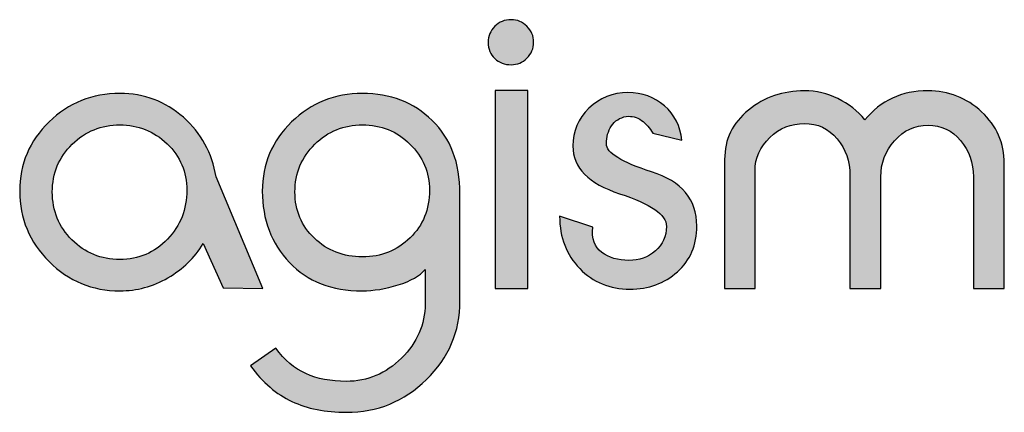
# Model space of a CAD drawing. Header units: millimetres. Extents: x -125 to 300, y 6 to 90.
# Tile 25 of 132: x -11.508 to -10.159, y 22.807 to 23.344. Entities that reach past the tile are written whole.
import ezdxf

# ---------------------------------------------------------------- set-up
doc = ezdxf.new("R2010")
doc.units = ezdxf.units.MM
doc.layers.get('0').update_dxf_attribs({"lineweight": 0})
doc.layers.add('Plano5', color=1, linetype='Continuous')

# ---------------------------------------------------------------- blocks, each defined once
blk = doc.blocks.new('JMULLER')
at = {"layer": 'Plano5', "linetype": 'Continuous', "lineweight": 0}
h = blk.add_hatch(color=7, dxfattribs=at)
h.dxf.hatch_style = 1
edge = h.paths.add_edge_path()
edge.add_spline(control_points=[(141.1632, -14.911), (141.1632, -14.911), (141.1632, -14.5353), (141.1632, -14.5353), (141.1632, -14.5353), (141.1632, -14.5353), (141.2251, -14.5353), (141.2251, -14.5353), (141.2251, -14.5353), (141.2251, -14.5353), (141.2251, -14.911), (141.2251, -14.911), (141.2251, -14.911), (141.2251, -14.911), (141.1632, -14.911), (141.1632, -14.911)], knot_values=[0, 0, 0, 0, 0.25, 0.25, 0.25, 0.2501, 0.5, 0.5, 0.5, 0.5001, 0.75, 0.75, 0.75, 0.7501, 1, 1, 1, 1], degree=3, periodic=0)
edge = h.paths.add_edge_path()
edge.add_spline(control_points=[(141.2234, -14.4742), (141.2318, -14.4658), (141.236, -14.4558), (141.236, -14.4441)], knot_values=[0.5, 0.5, 0.5, 0.5, 0.625, 0.625, 0.625, 0.625], degree=3, periodic=0)
edge.add_spline(control_points=[(141.236, -14.4441), (141.236, -14.4323), (141.2318, -14.4223), (141.2234, -14.4139)], knot_values=[0.375, 0.375, 0.375, 0.375, 0.5, 0.5, 0.5, 0.5], degree=3, periodic=0)
edge.add_spline(control_points=[(141.2234, -14.4139), (141.2151, -14.4056), (141.205, -14.4014), (141.1933, -14.4014)], knot_values=[0.25, 0.25, 0.25, 0.25, 0.375, 0.375, 0.375, 0.375], degree=3, periodic=0)
edge.add_spline(control_points=[(141.1933, -14.4014), (141.181, -14.4014), (141.1707, -14.4056), (141.1623, -14.4139)], knot_values=[0.125, 0.125, 0.125, 0.125, 0.25, 0.25, 0.25, 0.25], degree=3, periodic=0)
edge.add_spline(control_points=[(141.1623, -14.4139), (141.154, -14.4223), (141.1498, -14.4323), (141.1498, -14.4441)], knot_values=[0, 0, 0, 0, 0.125, 0.125, 0.125, 0.125], degree=3, periodic=0)
edge.add_spline(control_points=[(141.1498, -14.4441), (141.1498, -14.4569), (141.154, -14.4672), (141.1623, -14.475)], knot_values=[0.875, 0.875, 0.875, 0.875, 1, 1, 1, 1], degree=3, periodic=0)
edge.add_spline(control_points=[(141.1623, -14.475), (141.1707, -14.4828), (141.181, -14.4867), (141.1933, -14.4867)], knot_values=[0.75, 0.75, 0.75, 0.75, 0.875, 0.875, 0.875, 0.875], degree=3, periodic=0)
edge.add_spline(control_points=[(141.1933, -14.4867), (141.205, -14.4867), (141.2151, -14.4826), (141.2234, -14.4742)], knot_values=[0.625, 0.625, 0.625, 0.625, 0.75, 0.75, 0.75, 0.75], degree=3, periodic=0)
h = blk.add_hatch(color=7, dxfattribs=at)
h.dxf.hatch_style = 1
edge = h.paths.add_edge_path()
edge.add_spline(control_points=[(141.6843, -14.6245), (141.6843, -14.6245), (141.6843, -14.6245), (141.6843, -14.6245), (141.6843, -14.6245), (141.703, -14.6068), (141.7249, -14.598), (141.75, -14.598)], knot_values=[0.708334, 0.708334, 0.708334, 0.708334, 0.729167, 0.729167, 0.729167, 0.729267, 0.75, 0.75, 0.75, 0.75], degree=3, periodic=0)
edge.add_spline(control_points=[(141.75, -14.598), (141.75, -14.598), (141.75, -14.598), (141.75, -14.598), (141.75, -14.598), (141.7751, -14.598), (141.7957, -14.6078), (141.8119, -14.6272)], knot_values=[0.666667, 0.666667, 0.666667, 0.666667, 0.687501, 0.687501, 0.687501, 0.687601, 0.708334, 0.708334, 0.708334, 0.708334], degree=3, periodic=0)
edge.add_spline(control_points=[(141.8119, -14.6272), (141.8119, -14.6272), (141.8119, -14.6272), (141.8119, -14.6272), (141.8119, -14.6272), (141.8281, -14.6466), (141.8362, -14.6695), (141.8362, -14.696)], knot_values=[0.625, 0.625, 0.625, 0.625, 0.645834, 0.645834, 0.645834, 0.645934, 0.666667, 0.666667, 0.666667, 0.666667], degree=3, periodic=0)
edge.add_spline(control_points=[(141.8362, -14.696), (141.8362, -14.696), (141.8362, -14.696), (141.8362, -14.696), (141.8362, -14.696), (141.8362, -14.696), (141.8362, -14.911), (141.8362, -14.911), (141.8362, -14.911), (141.8362, -14.911), (141.8362, -14.911), (141.8362, -14.911)], knot_values=[0.583333, 0.583333, 0.583333, 0.583333, 0.604167, 0.604167, 0.604167, 0.604267, 0.604367, 0.604467, 0.604567, 0.604667, 0.625, 0.625, 0.625, 0.625], degree=3, periodic=0)
edge.add_spline(control_points=[(141.8362, -14.911), (141.8362, -14.911), (141.8948, -14.911), (141.8948, -14.911), (141.8948, -14.911), (141.8948, -14.911), (141.8948, -14.911), (141.8948, -14.911)], knot_values=[0.541666, 0.541666, 0.541666, 0.541666, 0.5625, 0.5625, 0.5625, 0.5626, 0.583333, 0.583333, 0.583333, 0.583333], degree=3, periodic=0)
edge.add_spline(control_points=[(141.8948, -14.911), (141.8948, -14.911), (141.8948, -14.699), (141.8948, -14.699)], knot_values=[0.5, 0.5, 0.5, 0.5, 0.541666, 0.541666, 0.541666, 0.541666], degree=3, periodic=0)
edge.add_spline(control_points=[(141.8948, -14.699), (141.8948, -14.699), (141.8948, -14.699), (141.8948, -14.699), (141.8948, -14.699), (141.8948, -14.6732), (141.9035, -14.6505), (141.9208, -14.6308)], knot_values=[0.458334, 0.458334, 0.458334, 0.458334, 0.479167, 0.479167, 0.479167, 0.479267, 0.5, 0.5, 0.5, 0.5], degree=3, periodic=0)
edge.add_spline(control_points=[(141.9208, -14.6308), (141.9208, -14.6308), (141.9208, -14.6308), (141.9208, -14.6308), (141.9208, -14.6308), (141.9381, -14.6112), (141.9593, -14.6014), (141.9844, -14.6014)], knot_values=[0.416667, 0.416667, 0.416667, 0.416667, 0.437501, 0.437501, 0.437501, 0.437601, 0.458334, 0.458334, 0.458334, 0.458334], degree=3, periodic=0)
edge.add_spline(control_points=[(141.9844, -14.6014), (141.9844, -14.6014), (141.9844, -14.6014), (141.9844, -14.6014), (141.9844, -14.6014), (142.0095, -14.6014), (142.0301, -14.611), (142.0463, -14.6304)], knot_values=[0.375, 0.375, 0.375, 0.375, 0.395834, 0.395834, 0.395834, 0.395934, 0.416667, 0.416667, 0.416667, 0.416667], degree=3, periodic=0)
edge.add_spline(control_points=[(142.0463, -14.6304), (142.0463, -14.6304), (142.0463, -14.6304), (142.0463, -14.6304), (142.0463, -14.6304), (142.0625, -14.6498), (142.0706, -14.6727), (142.0706, -14.699)], knot_values=[0.333334, 0.333334, 0.333334, 0.333334, 0.354167, 0.354167, 0.354167, 0.354267, 0.375, 0.375, 0.375, 0.375], degree=3, periodic=0)
edge.add_spline(control_points=[(142.0706, -14.699), (142.0706, -14.699), (142.0706, -14.699), (142.0706, -14.699), (142.0706, -14.699), (142.0706, -14.699), (142.0706, -14.911), (142.0706, -14.911), (142.0706, -14.911), (142.0706, -14.911), (142.0706, -14.911), (142.0706, -14.911)], knot_values=[0.291666, 0.291666, 0.291666, 0.291666, 0.3125, 0.3125, 0.3125, 0.3126, 0.3127, 0.3128, 0.3129, 0.313, 0.333334, 0.333334, 0.333334, 0.333334], degree=3, periodic=0)
edge.add_spline(control_points=[(142.0706, -14.911), (142.0706, -14.911), (142.1292, -14.911), (142.1292, -14.911), (142.1292, -14.911), (142.1292, -14.911), (142.1292, -14.911), (142.1292, -14.911)], knot_values=[0.25, 0.25, 0.25, 0.25, 0.270833, 0.270833, 0.270833, 0.270933, 0.291666, 0.291666, 0.291666, 0.291666], degree=3, periodic=0)
edge.add_spline(control_points=[(142.1292, -14.911), (142.1292, -14.911), (142.1292, -14.6739), (142.1292, -14.6739)], knot_values=[0.208334, 0.208334, 0.208334, 0.208334, 0.25, 0.25, 0.25, 0.25], degree=3, periodic=0)
edge.add_spline(control_points=[(142.1292, -14.6739), (142.1292, -14.6739), (142.1292, -14.6739), (142.1292, -14.6739), (142.1292, -14.6739), (142.1292, -14.6353), (142.1148, -14.6026), (142.0861, -14.576)], knot_values=[0.166667, 0.166667, 0.166667, 0.166667, 0.187501, 0.187501, 0.187501, 0.187601, 0.208334, 0.208334, 0.208334, 0.208334], degree=3, periodic=0)
edge.add_spline(control_points=[(142.0861, -14.576), (142.0861, -14.576), (142.0861, -14.576), (142.0861, -14.576), (142.0861, -14.576), (142.0573, -14.5494), (142.0234, -14.5361), (141.9844, -14.5361)], knot_values=[0.125, 0.125, 0.125, 0.125, 0.145834, 0.145834, 0.145834, 0.145934, 0.166667, 0.166667, 0.166667, 0.166667], degree=3, periodic=0)
edge.add_spline(control_points=[(141.9844, -14.5361), (141.9844, -14.5361), (141.9844, -14.5361), (141.9844, -14.5361), (141.9844, -14.5361), (141.9341, -14.5361), (141.8942, -14.5545), (141.8647, -14.5913)], knot_values=[0.083334, 0.083334, 0.083334, 0.083334, 0.104167, 0.104167, 0.104167, 0.104267, 0.125, 0.125, 0.125, 0.125], degree=3, periodic=0)
edge.add_spline(control_points=[(141.8647, -14.5913), (141.8647, -14.5913), (141.8647, -14.5913), (141.8647, -14.5913), (141.8647, -14.5913), (141.8507, -14.5743), (141.8337, -14.5609), (141.8136, -14.551)], knot_values=[0.041667, 0.041667, 0.041667, 0.041667, 0.062501, 0.062501, 0.062501, 0.062601, 0.083334, 0.083334, 0.083334, 0.083334], degree=3, periodic=0)
edge.add_spline(control_points=[(141.8136, -14.551), (141.8136, -14.551), (141.8136, -14.551), (141.8136, -14.551), (141.8136, -14.551), (141.7935, -14.5411), (141.7723, -14.5361), (141.75, -14.5361)], knot_values=[0, 0, 0, 0, 0.020834, 0.020834, 0.020834, 0.020934, 0.041667, 0.041667, 0.041667, 0.041667], degree=3, periodic=0)
edge.add_spline(control_points=[(141.75, -14.5361), (141.7092, -14.5361), (141.6738, -14.5482), (141.6437, -14.5727), (141.6437, -14.5727), (141.6135, -14.5969), (141.5985, -14.628), (141.5985, -14.6661)], knot_values=[0.916667, 0.916667, 0.916667, 0.916667, 0.958334, 0.958334, 0.958334, 0.958434, 1, 1, 1, 1], degree=3, periodic=0)
edge.add_spline(control_points=[(141.5985, -14.6661), (141.5985, -14.6661), (141.5985, -14.6661), (141.5985, -14.6661), (141.5985, -14.6661), (141.5985, -14.6661), (141.5985, -14.911), (141.5985, -14.911), (141.5985, -14.911), (141.5985, -14.911), (141.5985, -14.911), (141.5985, -14.911)], knot_values=[0.875, 0.875, 0.875, 0.875, 0.895834, 0.895834, 0.895834, 0.895934, 0.896034, 0.896134, 0.896234, 0.896334, 0.916667, 0.916667, 0.916667, 0.916667], degree=3, periodic=0)
edge.add_spline(control_points=[(141.5985, -14.911), (141.5985, -14.911), (141.6562, -14.911), (141.6562, -14.911), (141.6562, -14.911), (141.6562, -14.911), (141.6562, -14.911), (141.6562, -14.911)], knot_values=[0.833333, 0.833333, 0.833333, 0.833333, 0.854166, 0.854166, 0.854166, 0.854266, 0.875, 0.875, 0.875, 0.875], degree=3, periodic=0)
edge.add_spline(control_points=[(141.6562, -14.911), (141.6562, -14.911), (141.6562, -14.6879), (141.6562, -14.6879)], knot_values=[0.791667, 0.791667, 0.791667, 0.791667, 0.833333, 0.833333, 0.833333, 0.833333], degree=3, periodic=0)
edge.add_spline(control_points=[(141.6562, -14.6879), (141.6562, -14.6879), (141.6562, -14.6879), (141.6562, -14.6879), (141.6562, -14.6879), (141.6562, -14.6632), (141.6656, -14.6421), (141.6843, -14.6245)], knot_values=[0.75, 0.75, 0.75, 0.75, 0.770834, 0.770834, 0.770834, 0.770934, 0.791667, 0.791667, 0.791667, 0.791667], degree=3, periodic=0)
h = blk.add_hatch(color=7, dxfattribs=at)
h.dxf.hatch_style = 1
edge = h.paths.add_edge_path()
edge.add_spline(control_points=[(140.722, -14.911), (140.722, -14.911), (140.6333, -14.6993), (140.6333, -14.6993)], knot_values=[0, 0, 0, 0, 0.090908, 0.090908, 0.090908, 0.090908], degree=3, periodic=0)
edge.add_spline(control_points=[(140.6333, -14.6993), (140.626, -14.6541), (140.6054, -14.6165), (140.5713, -14.5863), (140.5713, -14.5863), (140.5373, -14.5562), (140.4971, -14.5411), (140.4508, -14.5411)], knot_values=[0.818183, 0.818183, 0.818183, 0.818183, 0.909092, 0.909092, 0.909092, 0.909192, 1, 1, 1, 1], degree=3, periodic=0)
edge.add_spline(control_points=[(140.4508, -14.5411), (140.4508, -14.5411), (140.4508, -14.5411), (140.4508, -14.5411), (140.4508, -14.5411), (140.3983, -14.5411), (140.3536, -14.5591), (140.3164, -14.5951)], knot_values=[0.727274, 0.727274, 0.727274, 0.727274, 0.772729, 0.772729, 0.772729, 0.772829, 0.818183, 0.818183, 0.818183, 0.818183], degree=3, periodic=0)
edge.add_spline(control_points=[(140.3164, -14.5951), (140.3164, -14.5951), (140.3164, -14.5951), (140.3164, -14.5951), (140.3164, -14.5951), (140.2793, -14.6311), (140.2608, -14.6748), (140.2608, -14.7261)], knot_values=[0.636365, 0.636365, 0.636365, 0.636365, 0.68182, 0.68182, 0.68182, 0.68192, 0.727274, 0.727274, 0.727274, 0.727274], degree=3, periodic=0)
edge.add_spline(control_points=[(140.2608, -14.7261), (140.2608, -14.7261), (140.2608, -14.7261), (140.2608, -14.7261), (140.2608, -14.7261), (140.2608, -14.778), (140.2793, -14.8225), (140.3164, -14.8596)], knot_values=[0.545455, 0.545455, 0.545455, 0.545455, 0.59091, 0.59091, 0.59091, 0.59101, 0.636365, 0.636365, 0.636365, 0.636365], degree=3, periodic=0)
edge.add_spline(control_points=[(140.3164, -14.8596), (140.3164, -14.8596), (140.3164, -14.8596), (140.3164, -14.8596), (140.3164, -14.8596), (140.3536, -14.8967), (140.3983, -14.9152), (140.4508, -14.9152)], knot_values=[0.454546, 0.454546, 0.454546, 0.454546, 0.500001, 0.500001, 0.500001, 0.500101, 0.545455, 0.545455, 0.545455, 0.545455], degree=3, periodic=0)
edge.add_spline(control_points=[(140.4508, -14.9152), (140.4508, -14.9152), (140.4508, -14.9152), (140.4508, -14.9152), (140.4508, -14.9152), (140.4832, -14.9152), (140.5136, -14.907), (140.542, -14.8905)], knot_values=[0.363637, 0.363637, 0.363637, 0.363637, 0.409092, 0.409092, 0.409092, 0.409192, 0.454546, 0.454546, 0.454546, 0.454546], degree=3, periodic=0)
edge.add_spline(control_points=[(140.542, -14.8905), (140.542, -14.8905), (140.542, -14.8905), (140.542, -14.8905), (140.542, -14.8905), (140.5705, -14.8741), (140.5928, -14.8524), (140.609, -14.8257)], knot_values=[0.272728, 0.272728, 0.272728, 0.272728, 0.318183, 0.318183, 0.318183, 0.318283, 0.363637, 0.363637, 0.363637, 0.363637], degree=3, periodic=0)
edge.add_spline(control_points=[(140.609, -14.8257), (140.609, -14.8257), (140.609, -14.8257), (140.609, -14.8257), (140.609, -14.8257), (140.609, -14.8257), (140.6468, -14.9096), (140.6468, -14.9096)], knot_values=[0.181819, 0.181819, 0.181819, 0.181819, 0.227274, 0.227274, 0.227274, 0.227374, 0.272728, 0.272728, 0.272728, 0.272728], degree=3, periodic=0)
edge.add_spline(control_points=[(140.6468, -14.9096), (140.6468, -14.9096), (140.722, -14.911), (140.722, -14.911)], knot_values=[0.09091, 0.09091, 0.09091, 0.09091, 0.181817, 0.181817, 0.181817, 0.181817], degree=3, periodic=0)
edge = h.paths.add_edge_path(flags=16)
edge.add_spline(control_points=[(140.578, -14.7244), (140.578, -14.7244), (140.578, -14.7244), (140.578, -14.7244), (140.578, -14.7244), (140.578, -14.7607), (140.5658, -14.7916), (140.5412, -14.8173)], knot_values=[0.625001, 0.625001, 0.625001, 0.625001, 0.687502, 0.687502, 0.687502, 0.687602, 0.750001, 0.750001, 0.750001, 0.750001], degree=3, periodic=0)
edge.add_spline(control_points=[(140.5412, -14.8173), (140.5412, -14.8173), (140.5412, -14.8173), (140.5412, -14.8173), (140.5412, -14.8173), (140.5166, -14.843), (140.4865, -14.8558), (140.4508, -14.8558)], knot_values=[0.500001, 0.500001, 0.500001, 0.500001, 0.562502, 0.562502, 0.562502, 0.562602, 0.625001, 0.625001, 0.625001, 0.625001], degree=3, periodic=0)
edge.add_spline(control_points=[(140.4508, -14.8558), (140.4508, -14.8558), (140.4508, -14.8558), (140.4508, -14.8558), (140.4508, -14.8558), (140.4151, -14.8558), (140.3848, -14.8434), (140.36, -14.8186)], knot_values=[0.375001, 0.375001, 0.375001, 0.375001, 0.437502, 0.437502, 0.437502, 0.437602, 0.500001, 0.500001, 0.500001, 0.500001], degree=3, periodic=0)
edge.add_spline(control_points=[(140.36, -14.8186), (140.36, -14.8186), (140.36, -14.8186), (140.36, -14.8186), (140.36, -14.8186), (140.3351, -14.7937), (140.3227, -14.7635), (140.3227, -14.7278)], knot_values=[0.250001, 0.250001, 0.250001, 0.250001, 0.312502, 0.312502, 0.312502, 0.312602, 0.375001, 0.375001, 0.375001, 0.375001], degree=3, periodic=0)
edge.add_spline(control_points=[(140.3227, -14.7278), (140.3227, -14.7278), (140.3227, -14.7278), (140.3227, -14.7278), (140.3227, -14.7278), (140.3227, -14.6921), (140.3353, -14.6619), (140.3604, -14.6374)], knot_values=[0.125001, 0.125001, 0.125001, 0.125001, 0.187502, 0.187502, 0.187502, 0.187602, 0.250001, 0.250001, 0.250001, 0.250001], degree=3, periodic=0)
edge.add_spline(control_points=[(140.3604, -14.6374), (140.3604, -14.6374), (140.3604, -14.6374), (140.3604, -14.6374), (140.3604, -14.6374), (140.3855, -14.6128), (140.4156, -14.6006), (140.4508, -14.6006)], knot_values=[0, 0, 0, 0, 0.062501, 0.062501, 0.062501, 0.062601, 0.125001, 0.125001, 0.125001, 0.125001], degree=3, periodic=0)
edge.add_spline(control_points=[(140.4508, -14.6006), (140.4854, -14.6006), (140.5153, -14.6125), (140.5404, -14.6365), (140.5404, -14.6365), (140.5655, -14.6605), (140.578, -14.6898), (140.578, -14.7244)], knot_values=[0.750001, 0.750001, 0.750001, 0.750001, 0.875001, 0.875001, 0.875001, 0.875101, 1, 1, 1, 1], degree=3, periodic=0)
h = blk.add_hatch(color=7, dxfattribs=at)
h.dxf.hatch_style = 1
edge = h.paths.add_edge_path()
edge.add_spline(control_points=[(141.0962, -14.7311), (141.0962, -14.6725), (141.0786, -14.6262), (141.0435, -14.5922), (141.0435, -14.5922), (141.0083, -14.5582), (140.9642, -14.5411), (140.9112, -14.5411)], knot_values=[0.904762, 0.904762, 0.904762, 0.904762, 0.952381, 0.952381, 0.952381, 0.952481, 1, 1, 1, 1], degree=3, periodic=0)
edge.add_spline(control_points=[(140.9112, -14.5411), (140.9112, -14.5411), (140.9112, -14.5411), (140.9112, -14.5411), (140.9112, -14.5411), (140.8587, -14.5411), (140.814, -14.5591), (140.7768, -14.5951)], knot_values=[0.857143, 0.857143, 0.857143, 0.857143, 0.880953, 0.880953, 0.880953, 0.881053, 0.904762, 0.904762, 0.904762, 0.904762], degree=3, periodic=0)
edge.add_spline(control_points=[(140.7768, -14.5951), (140.7768, -14.5951), (140.7768, -14.5951), (140.7768, -14.5951), (140.7768, -14.5951), (140.7397, -14.6311), (140.7212, -14.6748), (140.7212, -14.7261)], knot_values=[0.809524, 0.809524, 0.809524, 0.809524, 0.833334, 0.833334, 0.833334, 0.833434, 0.857143, 0.857143, 0.857143, 0.857143], degree=3, periodic=0)
edge.add_spline(control_points=[(140.7212, -14.7261), (140.7212, -14.7261), (140.7212, -14.7261), (140.7212, -14.7261), (140.7212, -14.7261), (140.7212, -14.7802), (140.7383, -14.8253), (140.7725, -14.8612)], knot_values=[0.761905, 0.761905, 0.761905, 0.761905, 0.785715, 0.785715, 0.785715, 0.785815, 0.809524, 0.809524, 0.809524, 0.809524], degree=3, periodic=0)
edge.add_spline(control_points=[(140.7725, -14.8612), (140.7725, -14.8612), (140.7725, -14.8612), (140.7725, -14.8612), (140.7725, -14.8612), (140.8067, -14.8972), (140.8527, -14.9152), (140.9106, -14.9152)], knot_values=[0.714286, 0.714286, 0.714286, 0.714286, 0.738096, 0.738096, 0.738096, 0.738196, 0.761905, 0.761905, 0.761905, 0.761905], degree=3, periodic=0)
edge.add_spline(control_points=[(140.9106, -14.9152), (140.9106, -14.9152), (140.9106, -14.9152), (140.9106, -14.9152), (140.9106, -14.9152), (140.9324, -14.9152), (140.9551, -14.9114), (140.9791, -14.9039)], knot_values=[0.666667, 0.666667, 0.666667, 0.666667, 0.690477, 0.690477, 0.690477, 0.690577, 0.714286, 0.714286, 0.714286, 0.714286], degree=3, periodic=0)
edge.add_spline(control_points=[(140.9791, -14.9039), (140.9791, -14.9039), (140.9791, -14.9039), (140.9791, -14.9039), (140.9791, -14.9039), (141.0031, -14.8964), (141.02, -14.8868), (141.0301, -14.875)], knot_values=[0.619048, 0.619048, 0.619048, 0.619048, 0.642858, 0.642858, 0.642858, 0.642958, 0.666667, 0.666667, 0.666667, 0.666667], degree=3, periodic=0)
edge.add_spline(control_points=[(141.0301, -14.875), (141.0301, -14.875), (141.0301, -14.875), (141.0301, -14.875), (141.0301, -14.875), (141.0301, -14.8792), (141.0301, -14.8835), (141.0301, -14.8877)], knot_values=[0.595238, 0.595238, 0.595238, 0.595238, 0.607143, 0.607143, 0.607143, 0.607243, 0.619048, 0.619048, 0.619048, 0.619048], degree=3, periodic=0)
edge.add_spline(control_points=[(141.0301, -14.8877), (141.0301, -14.892), (141.0301, -14.8962), (141.0301, -14.9006), (141.0301, -14.9006), (141.0301, -14.9049), (141.0301, -14.9093), (141.0301, -14.9136)], knot_values=[0.547619, 0.547619, 0.547619, 0.547619, 0.571429, 0.571429, 0.571429, 0.571529, 0.595238, 0.595238, 0.595238, 0.595238], degree=3, periodic=0)
edge.add_spline(control_points=[(141.0301, -14.9136), (141.0301, -14.918), (141.0301, -14.9225), (141.0301, -14.9269), (141.0301, -14.9269), (141.0301, -14.9283), (141.0301, -14.9301), (141.0301, -14.9322)], knot_values=[0.5, 0.5, 0.5, 0.5, 0.52381, 0.52381, 0.52381, 0.52391, 0.547619, 0.547619, 0.547619, 0.547619], degree=3, periodic=0)
edge.add_spline(control_points=[(141.0301, -14.9322), (141.0301, -14.9343), (141.0301, -14.9367), (141.0301, -14.9395), (141.0301, -14.9395), (141.0301, -14.9791), (141.0151, -15.0135), (140.9854, -15.0428)], knot_values=[0.428572, 0.428572, 0.428572, 0.428572, 0.452381, 0.452381, 0.452381, 0.452481, 0.5, 0.5, 0.5, 0.5], degree=3, periodic=0)
edge.add_spline(control_points=[(140.9854, -15.0428), (140.9854, -15.0428), (140.9854, -15.0428), (140.9854, -15.0428), (140.9854, -15.0428), (140.9557, -15.0721), (140.9207, -15.0868), (140.8806, -15.0868)], knot_values=[0.380953, 0.380953, 0.380953, 0.380953, 0.404763, 0.404763, 0.404763, 0.404863, 0.428572, 0.428572, 0.428572, 0.428572], degree=3, periodic=0)
edge.add_spline(control_points=[(140.8806, -15.0868), (140.8806, -15.0868), (140.8806, -15.0868), (140.8806, -15.0868), (140.8806, -15.0868), (140.8512, -15.0868), (140.8255, -15.0819), (140.8039, -15.0721)], knot_values=[0.333334, 0.333334, 0.333334, 0.333334, 0.357144, 0.357144, 0.357144, 0.357244, 0.380953, 0.380953, 0.380953, 0.380953], degree=3, periodic=0)
edge.add_spline(control_points=[(140.8039, -15.0721), (140.8039, -15.0721), (140.8039, -15.0721), (140.8039, -15.0721), (140.8039, -15.0721), (140.7821, -15.0624), (140.7633, -15.0463), (140.7471, -15.024)], knot_values=[0.285715, 0.285715, 0.285715, 0.285715, 0.309525, 0.309525, 0.309525, 0.309625, 0.333334, 0.333334, 0.333334, 0.333334], degree=3, periodic=0)
edge.add_spline(control_points=[(140.7471, -15.024), (140.7471, -15.024), (140.7471, -15.024), (140.7471, -15.024), (140.7471, -15.024), (140.7471, -15.024), (140.6986, -15.0575), (140.6986, -15.0575), (140.6986, -15.0575), (140.722, -15.0887), (140.7482, -15.1112), (140.7773, -15.1248)], knot_values=[0.190477, 0.190477, 0.190477, 0.190477, 0.214287, 0.214287, 0.214287, 0.214387, 0.238096, 0.238096, 0.238096, 0.238196, 0.285715, 0.285715, 0.285715, 0.285715], degree=3, periodic=0)
edge.add_spline(control_points=[(140.7773, -15.1248), (140.7773, -15.1248), (140.7773, -15.1248), (140.7773, -15.1248), (140.7773, -15.1248), (140.8063, -15.1385), (140.8409, -15.1453), (140.8811, -15.1453)], knot_values=[0.142858, 0.142858, 0.142858, 0.142858, 0.166667, 0.166667, 0.166667, 0.166767, 0.190477, 0.190477, 0.190477, 0.190477], degree=3, periodic=0)
edge.add_spline(control_points=[(140.8811, -15.1453), (140.8811, -15.1453), (140.8811, -15.1453), (140.8811, -15.1453), (140.8811, -15.1453), (140.9397, -15.1453), (140.9902, -15.1247), (141.0326, -15.0834)], knot_values=[0.095239, 0.095239, 0.095239, 0.095239, 0.119048, 0.119048, 0.119048, 0.119148, 0.142858, 0.142858, 0.142858, 0.142858], degree=3, periodic=0)
edge.add_spline(control_points=[(141.0326, -15.0834), (141.0326, -15.0834), (141.0326, -15.0834), (141.0326, -15.0834), (141.0326, -15.0834), (141.075, -15.0421), (141.0962, -14.9925), (141.0962, -14.9345)], knot_values=[0.04762, 0.04762, 0.04762, 0.04762, 0.071429, 0.071429, 0.071429, 0.071529, 0.095239, 0.095239, 0.095239, 0.095239], degree=3, periodic=0)
edge.add_spline(control_points=[(141.0962, -14.9345), (141.0962, -14.9345), (141.0962, -14.9345), (141.0962, -14.9345), (141.0962, -14.9345), (141.0962, -14.9345), (141.0962, -14.7311), (141.0962, -14.7311)], knot_values=[0, 0, 0, 0, 0.02381, 0.02381, 0.02381, 0.02391, 0.04762, 0.04762, 0.04762, 0.04762], degree=3, periodic=0)
edge = h.paths.add_edge_path(flags=16)
edge.add_spline(control_points=[(140.9112, -14.6006), (140.9464, -14.6006), (140.9764, -14.6127), (141.0012, -14.637), (141.0012, -14.637), (141.026, -14.6612), (141.0384, -14.6904), (141.0384, -14.7244)], knot_values=[0.750001, 0.750001, 0.750001, 0.750001, 0.875001, 0.875001, 0.875001, 0.875101, 1, 1, 1, 1], degree=3, periodic=0)
edge.add_spline(control_points=[(141.0384, -14.7244), (141.0384, -14.7244), (141.0384, -14.7244), (141.0384, -14.7244), (141.0384, -14.7244), (141.0384, -14.7607), (141.0262, -14.7908), (141.0016, -14.8148)], knot_values=[0.625001, 0.625001, 0.625001, 0.625001, 0.687502, 0.687502, 0.687502, 0.687602, 0.750001, 0.750001, 0.750001, 0.750001], degree=3, periodic=0)
edge.add_spline(control_points=[(141.0016, -14.8148), (141.0016, -14.8148), (141.0016, -14.8148), (141.0016, -14.8148), (141.0016, -14.8148), (140.977, -14.8388), (140.9469, -14.8508), (140.9112, -14.8508)], knot_values=[0.500001, 0.500001, 0.500001, 0.500001, 0.562502, 0.562502, 0.562502, 0.562602, 0.625001, 0.625001, 0.625001, 0.625001], degree=3, periodic=0)
edge.add_spline(control_points=[(140.9112, -14.8508), (140.9112, -14.8508), (140.9112, -14.8508), (140.9112, -14.8508), (140.9112, -14.8508), (140.8749, -14.8508), (140.8445, -14.8391), (140.82, -14.8156)], knot_values=[0.375001, 0.375001, 0.375001, 0.375001, 0.437502, 0.437502, 0.437502, 0.437602, 0.500001, 0.500001, 0.500001, 0.500001], degree=3, periodic=0)
edge.add_spline(control_points=[(140.82, -14.8156), (140.82, -14.8156), (140.82, -14.8156), (140.82, -14.8156), (140.82, -14.8156), (140.7954, -14.7922), (140.7831, -14.7629), (140.7831, -14.7278)], knot_values=[0.250001, 0.250001, 0.250001, 0.250001, 0.312502, 0.312502, 0.312502, 0.312602, 0.375001, 0.375001, 0.375001, 0.375001], degree=3, periodic=0)
edge.add_spline(control_points=[(140.7831, -14.7278), (140.7831, -14.7278), (140.7831, -14.7278), (140.7831, -14.7278), (140.7831, -14.7278), (140.7831, -14.6921), (140.7957, -14.6619), (140.8208, -14.6374)], knot_values=[0.125001, 0.125001, 0.125001, 0.125001, 0.187502, 0.187502, 0.187502, 0.187602, 0.250001, 0.250001, 0.250001, 0.250001], degree=3, periodic=0)
edge.add_spline(control_points=[(140.8208, -14.6374), (140.8208, -14.6374), (140.8208, -14.6374), (140.8208, -14.6374), (140.8208, -14.6374), (140.8459, -14.6128), (140.876, -14.6006), (140.9112, -14.6006)], knot_values=[0, 0, 0, 0, 0.062501, 0.062501, 0.062501, 0.062601, 0.125001, 0.125001, 0.125001, 0.125001], degree=3, periodic=0)
h = blk.add_hatch(color=7, dxfattribs=at)
h.dxf.hatch_style = 1
edge = h.paths.add_edge_path()
edge.add_spline(control_points=[(141.4151, -14.5395), (141.4151, -14.5395), (141.4151, -14.5395), (141.4151, -14.5395), (141.4151, -14.5395), (141.3861, -14.5395), (141.3614, -14.5494), (141.341, -14.5692)], knot_values=[0.818182, 0.818182, 0.818182, 0.818182, 0.84091, 0.84091, 0.84091, 0.84101, 0.863637, 0.863637, 0.863637, 0.863637], degree=3, periodic=0)
edge.add_spline(control_points=[(141.341, -14.5692), (141.341, -14.5692), (141.341, -14.5692), (141.341, -14.5692), (141.341, -14.5692), (141.3207, -14.589), (141.3105, -14.6128), (141.3105, -14.6407)], knot_values=[0.772728, 0.772728, 0.772728, 0.772728, 0.795455, 0.795455, 0.795455, 0.795555, 0.818182, 0.818182, 0.818182, 0.818182], degree=3, periodic=0)
edge.add_spline(control_points=[(141.3105, -14.6407), (141.3105, -14.6407), (141.3105, -14.6407), (141.3105, -14.6407), (141.3105, -14.6407), (141.3105, -14.682), (141.3401, -14.7121), (141.3992, -14.7311)], knot_values=[0.727273, 0.727273, 0.727273, 0.727273, 0.750001, 0.750001, 0.750001, 0.750101, 0.772728, 0.772728, 0.772728, 0.772728], degree=3, periodic=0)
edge.add_spline(control_points=[(141.3992, -14.7311), (141.3992, -14.7311), (141.3992, -14.7311), (141.3992, -14.7311), (141.3992, -14.7311), (141.4584, -14.7501), (141.488, -14.7707), (141.488, -14.793)], knot_values=[0.681819, 0.681819, 0.681819, 0.681819, 0.704546, 0.704546, 0.704546, 0.704646, 0.727273, 0.727273, 0.727273, 0.727273], degree=3, periodic=0)
edge.add_spline(control_points=[(141.488, -14.793), (141.488, -14.793), (141.488, -14.793), (141.488, -14.793), (141.488, -14.793), (141.488, -14.812), (141.481, -14.8275), (141.467, -14.8395)], knot_values=[0.636364, 0.636364, 0.636364, 0.636364, 0.659092, 0.659092, 0.659092, 0.659192, 0.681819, 0.681819, 0.681819, 0.681819], degree=3, periodic=0)
edge.add_spline(control_points=[(141.467, -14.8395), (141.467, -14.8395), (141.467, -14.8395), (141.467, -14.8395), (141.467, -14.8395), (141.4531, -14.8515), (141.4363, -14.8575), (141.4168, -14.8575)], knot_values=[0.59091, 0.59091, 0.59091, 0.59091, 0.613637, 0.613637, 0.613637, 0.613737, 0.636364, 0.636364, 0.636364, 0.636364], degree=3, periodic=0)
edge.add_spline(control_points=[(141.4168, -14.8575), (141.4168, -14.8575), (141.4168, -14.8575), (141.4168, -14.8575), (141.4168, -14.8575), (141.3962, -14.8575), (141.379, -14.8524), (141.3653, -14.8424)], knot_values=[0.545455, 0.545455, 0.545455, 0.545455, 0.568183, 0.568183, 0.568183, 0.568283, 0.59091, 0.59091, 0.59091, 0.59091], degree=3, periodic=0)
edge.add_spline(control_points=[(141.3653, -14.8424), (141.3653, -14.8424), (141.3653, -14.8424), (141.3653, -14.8424), (141.3653, -14.8424), (141.3516, -14.8324), (141.3459, -14.8165), (141.3482, -14.7947)], knot_values=[0.5, 0.5, 0.5, 0.5, 0.522728, 0.522728, 0.522728, 0.522828, 0.545455, 0.545455, 0.545455, 0.545455], degree=3, periodic=0)
edge.add_spline(control_points=[(141.3482, -14.7947), (141.3482, -14.7947), (141.3482, -14.7947), (141.3482, -14.7947), (141.3482, -14.7947), (141.3482, -14.7947), (141.2854, -14.7738), (141.2854, -14.7738), (141.2854, -14.7738), (141.2854, -14.814), (141.2981, -14.847), (141.3235, -14.873)], knot_values=[0.409091, 0.409091, 0.409091, 0.409091, 0.431819, 0.431819, 0.431819, 0.431919, 0.454546, 0.454546, 0.454546, 0.454646, 0.5, 0.5, 0.5, 0.5], degree=3, periodic=0)
edge.add_spline(control_points=[(141.3235, -14.873), (141.3235, -14.873), (141.3235, -14.873), (141.3235, -14.873), (141.3235, -14.873), (141.3489, -14.8989), (141.3805, -14.9119), (141.4185, -14.9119)], knot_values=[0.363637, 0.363637, 0.363637, 0.363637, 0.386364, 0.386364, 0.386364, 0.386464, 0.409091, 0.409091, 0.409091, 0.409091], degree=3, periodic=0)
edge.add_spline(control_points=[(141.4185, -14.9119), (141.4185, -14.9119), (141.4185, -14.9119), (141.4185, -14.9119), (141.4185, -14.9119), (141.4542, -14.9119), (141.4843, -14.901), (141.5089, -14.8792)], knot_values=[0.318182, 0.318182, 0.318182, 0.318182, 0.34091, 0.34091, 0.34091, 0.34101, 0.363637, 0.363637, 0.363637, 0.363637], degree=3, periodic=0)
edge.add_spline(control_points=[(141.5089, -14.8792), (141.5089, -14.8792), (141.5089, -14.8792), (141.5089, -14.8792), (141.5089, -14.8792), (141.5334, -14.8575), (141.5457, -14.8285), (141.5457, -14.7922)], knot_values=[0.272728, 0.272728, 0.272728, 0.272728, 0.295455, 0.295455, 0.295455, 0.295555, 0.318182, 0.318182, 0.318182, 0.318182], degree=3, periodic=0)
edge.add_spline(control_points=[(141.5457, -14.7922), (141.5457, -14.7922), (141.5457, -14.7922), (141.5457, -14.7922), (141.5457, -14.7922), (141.5457, -14.742), (141.5171, -14.7078), (141.4599, -14.6897)], knot_values=[0.227273, 0.227273, 0.227273, 0.227273, 0.250001, 0.250001, 0.250001, 0.250101, 0.272728, 0.272728, 0.272728, 0.272728], degree=3, periodic=0)
edge.add_spline(control_points=[(141.4599, -14.6897), (141.4599, -14.6897), (141.4599, -14.6897), (141.4599, -14.6897), (141.4599, -14.6897), (141.4027, -14.6715), (141.3741, -14.6538), (141.3741, -14.6365)], knot_values=[0.181819, 0.181819, 0.181819, 0.181819, 0.204546, 0.204546, 0.204546, 0.204646, 0.227273, 0.227273, 0.227273, 0.227273], degree=3, periodic=0)
edge.add_spline(control_points=[(141.3741, -14.6365), (141.3741, -14.6365), (141.3741, -14.6365), (141.3741, -14.6365), (141.3741, -14.6365), (141.3741, -14.6237), (141.3773, -14.6124), (141.3837, -14.6026)], knot_values=[0.136364, 0.136364, 0.136364, 0.136364, 0.159092, 0.159092, 0.159092, 0.159192, 0.181819, 0.181819, 0.181819, 0.181819], degree=3, periodic=0)
edge.add_spline(control_points=[(141.3837, -14.6026), (141.3837, -14.6026), (141.3837, -14.6026), (141.3837, -14.6026), (141.3837, -14.6026), (141.3902, -14.5929), (141.3995, -14.5869), (141.4118, -14.5847)], knot_values=[0.09091, 0.09091, 0.09091, 0.09091, 0.113637, 0.113637, 0.113637, 0.113737, 0.136364, 0.136364, 0.136364, 0.136364], degree=3, periodic=0)
edge.add_spline(control_points=[(141.4118, -14.5847), (141.4118, -14.5847), (141.4118, -14.5847), (141.4118, -14.5847), (141.4118, -14.5847), (141.4224, -14.5835), (141.432, -14.586), (141.4407, -14.5922)], knot_values=[0.045455, 0.045455, 0.045455, 0.045455, 0.068183, 0.068183, 0.068183, 0.068283, 0.09091, 0.09091, 0.09091, 0.09091], degree=3, periodic=0)
edge.add_spline(control_points=[(141.4407, -14.5922), (141.4407, -14.5922), (141.4407, -14.5922), (141.4407, -14.5922), (141.4407, -14.5922), (141.4493, -14.5983), (141.4564, -14.6064), (141.462, -14.6165)], knot_values=[0, 0, 0, 0, 0.022728, 0.022728, 0.022728, 0.022828, 0.045455, 0.045455, 0.045455, 0.045455], degree=3, periodic=0)
edge.add_spline(control_points=[(141.462, -14.6165), (141.462, -14.6165), (141.5173, -14.6298), (141.5173, -14.6298), (141.5173, -14.6298), (141.5145, -14.6031), (141.5034, -14.5813), (141.4842, -14.5646)], knot_values=[0.909091, 0.909091, 0.909091, 0.909091, 0.954546, 0.954546, 0.954546, 0.954646, 1, 1, 1, 1], degree=3, periodic=0)
edge.add_spline(control_points=[(141.4842, -14.5646), (141.4842, -14.5646), (141.4842, -14.5646), (141.4842, -14.5646), (141.4842, -14.5646), (141.4649, -14.5478), (141.4419, -14.5395), (141.4151, -14.5395)], knot_values=[0.863637, 0.863637, 0.863637, 0.863637, 0.886364, 0.886364, 0.886364, 0.886464, 0.909091, 0.909091, 0.909091, 0.909091], degree=3, periodic=0)
at = {"layer": 'Plano5', "color": 7}
for points, knots in [([(141.1498, -14.4441), (141.1498, -14.4323), (141.154, -14.4223), (141.1623, -14.4139), (141.1623, -14.4139), (141.1707, -14.4056), (141.181, -14.4014), (141.1933, -14.4014), (141.1933, -14.4014), (141.205, -14.4014), (141.2151, -14.4056), (141.2234, -14.4139), (141.2234, -14.4139), (141.2318, -14.4223), (141.236, -14.4323), (141.236, -14.4441), (141.236, -14.4441), (141.236, -14.4558), (141.2318, -14.4658), (141.2234, -14.4742), (141.2234, -14.4742), (141.2151, -14.4826), (141.205, -14.4867), (141.1933, -14.4867), (141.1933, -14.4867), (141.181, -14.4867), (141.1707, -14.4828), (141.1623, -14.475), (141.1623, -14.475), (141.154, -14.4672), (141.1498, -14.4569), (141.1498, -14.4441)], [0, 0, 0, 0, 0.125, 0.125, 0.125, 0.125, 0.25, 0.25, 0.25, 0.25, 0.375, 0.375, 0.375, 0.375, 0.5, 0.5, 0.5, 0.5, 0.625, 0.625, 0.625, 0.625, 0.75, 0.75, 0.75, 0.75, 0.875, 0.875, 0.875, 0.875, 1, 1, 1, 1]), ([(141.1632, -14.911), (141.1632, -14.911), (141.1632, -14.5353), (141.1632, -14.5353), (141.1632, -14.5353), (141.1632, -14.5353), (141.2251, -14.5353), (141.2251, -14.5353), (141.2251, -14.5353), (141.2251, -14.5353), (141.2251, -14.911), (141.2251, -14.911), (141.2251, -14.911), (141.2251, -14.911), (141.1632, -14.911), (141.1632, -14.911)], [0, 0, 0, 0, 0.25, 0.25, 0.25, 0.25, 0.5, 0.5, 0.5, 0.5, 0.75, 0.75, 0.75, 0.75, 1, 1, 1, 1]), ([(141.75, -14.5361), (141.7723, -14.5361), (141.7935, -14.5411), (141.8136, -14.551), (141.8136, -14.551), (141.8337, -14.5609), (141.8507, -14.5743), (141.8647, -14.5913), (141.8647, -14.5913), (141.8942, -14.5545), (141.9341, -14.5361), (141.9844, -14.5361), (141.9844, -14.5361), (142.0234, -14.5361), (142.0573, -14.5494), (142.0861, -14.576), (142.0861, -14.576), (142.1148, -14.6026), (142.1292, -14.6353), (142.1292, -14.6739), (142.1292, -14.6739), (142.1292, -14.6739), (142.1292, -14.911), (142.1292, -14.911), (142.1292, -14.911), (142.1292, -14.911), (142.0706, -14.911), (142.0706, -14.911), (142.0706, -14.911), (142.0706, -14.911), (142.0706, -14.699), (142.0706, -14.699), (142.0706, -14.699), (142.0706, -14.6727), (142.0625, -14.6498), (142.0463, -14.6304), (142.0463, -14.6304), (142.0301, -14.611), (142.0095, -14.6014), (141.9844, -14.6014), (141.9844, -14.6014), (141.9593, -14.6014), (141.9381, -14.6112), (141.9208, -14.6308), (141.9208, -14.6308), (141.9035, -14.6505), (141.8948, -14.6732), (141.8948, -14.699), (141.8948, -14.699), (141.8948, -14.699), (141.8948, -14.911), (141.8948, -14.911), (141.8948, -14.911), (141.8948, -14.911), (141.8362, -14.911), (141.8362, -14.911), (141.8362, -14.911), (141.8362, -14.911), (141.8362, -14.696), (141.8362, -14.696), (141.8362, -14.696), (141.8362, -14.6695), (141.8281, -14.6466), (141.8119, -14.6272), (141.8119, -14.6272), (141.7957, -14.6078), (141.7751, -14.598), (141.75, -14.598), (141.75, -14.598), (141.7249, -14.598), (141.703, -14.6068), (141.6843, -14.6245), (141.6843, -14.6245), (141.6656, -14.6421), (141.6562, -14.6632), (141.6562, -14.6879), (141.6562, -14.6879), (141.6562, -14.6879), (141.6562, -14.911), (141.6562, -14.911), (141.6562, -14.911), (141.6562, -14.911), (141.5985, -14.911), (141.5985, -14.911), (141.5985, -14.911), (141.5985, -14.911), (141.5985, -14.6661), (141.5985, -14.6661), (141.5985, -14.6661), (141.5985, -14.628), (141.6135, -14.5969), (141.6437, -14.5727), (141.6437, -14.5727), (141.6738, -14.5482), (141.7092, -14.5361), (141.75, -14.5361)], [0, 0, 0, 0, 0.041667, 0.041667, 0.041667, 0.041667, 0.083333, 0.083333, 0.083333, 0.083333, 0.125, 0.125, 0.125, 0.125, 0.166667, 0.166667, 0.166667, 0.166667, 0.208333, 0.208333, 0.208333, 0.208333, 0.25, 0.25, 0.25, 0.25, 0.291667, 0.291667, 0.291667, 0.291667, 0.333333, 0.333333, 0.333333, 0.333333, 0.375, 0.375, 0.375, 0.375, 0.416667, 0.416667, 0.416667, 0.416667, 0.458333, 0.458333, 0.458333, 0.458333, 0.5, 0.5, 0.5, 0.5, 0.541667, 0.541667, 0.541667, 0.541667, 0.583333, 0.583333, 0.583333, 0.583333, 0.625, 0.625, 0.625, 0.625, 0.666667, 0.666667, 0.666667, 0.666667, 0.708333, 0.708333, 0.708333, 0.708333, 0.75, 0.75, 0.75, 0.75, 0.791667, 0.791667, 0.791667, 0.791667, 0.833333, 0.833333, 0.833333, 0.833333, 0.875, 0.875, 0.875, 0.875, 0.916667, 0.916667, 0.916667, 0.916667, 0.958333, 0.958333, 0.958333, 0.958333, 1, 1, 1, 1]), ([(140.6333, -14.6993), (140.6333, -14.6993), (140.722, -14.911), (140.722, -14.911), (140.722, -14.911), (140.722, -14.911), (140.6468, -14.9096), (140.6468, -14.9096), (140.6468, -14.9096), (140.6468, -14.9096), (140.609, -14.8257), (140.609, -14.8257), (140.609, -14.8257), (140.5928, -14.8524), (140.5705, -14.8741), (140.542, -14.8905), (140.542, -14.8905), (140.5136, -14.907), (140.4832, -14.9152), (140.4508, -14.9152), (140.4508, -14.9152), (140.3983, -14.9152), (140.3536, -14.8967), (140.3164, -14.8596), (140.3164, -14.8596), (140.2793, -14.8225), (140.2608, -14.778), (140.2608, -14.7261), (140.2608, -14.7261), (140.2608, -14.6748), (140.2793, -14.6311), (140.3164, -14.5951), (140.3164, -14.5951), (140.3536, -14.5591), (140.3983, -14.5411), (140.4508, -14.5411), (140.4508, -14.5411), (140.4971, -14.5411), (140.5373, -14.5562), (140.5713, -14.5863), (140.5713, -14.5863), (140.6054, -14.6165), (140.626, -14.6541), (140.6333, -14.6993)], [0, 0, 0, 0, 0.090909, 0.090909, 0.090909, 0.090909, 0.181818, 0.181818, 0.181818, 0.181818, 0.272727, 0.272727, 0.272727, 0.272727, 0.363636, 0.363636, 0.363636, 0.363636, 0.454545, 0.454545, 0.454545, 0.454545, 0.545455, 0.545455, 0.545455, 0.545455, 0.636364, 0.636364, 0.636364, 0.636364, 0.727273, 0.727273, 0.727273, 0.727273, 0.818182, 0.818182, 0.818182, 0.818182, 0.909091, 0.909091, 0.909091, 0.909091, 1, 1, 1, 1]), ([(141.0962, -14.7311), (141.0962, -14.7311), (141.0962, -14.9345), (141.0962, -14.9345), (141.0962, -14.9345), (141.0962, -14.9925), (141.075, -15.0421), (141.0326, -15.0834), (141.0326, -15.0834), (140.9902, -15.1247), (140.9397, -15.1453), (140.8811, -15.1453), (140.8811, -15.1453), (140.8409, -15.1453), (140.8063, -15.1385), (140.7773, -15.1248), (140.7773, -15.1248), (140.7482, -15.1112), (140.722, -15.0887), (140.6986, -15.0575), (140.6986, -15.0575), (140.6986, -15.0575), (140.7471, -15.024), (140.7471, -15.024), (140.7471, -15.024), (140.7633, -15.0463), (140.7821, -15.0624), (140.8039, -15.0721), (140.8039, -15.0721), (140.8255, -15.0819), (140.8512, -15.0868), (140.8806, -15.0868), (140.8806, -15.0868), (140.9207, -15.0868), (140.9557, -15.0721), (140.9854, -15.0428), (140.9854, -15.0428), (141.0151, -15.0135), (141.0301, -14.9791), (141.0301, -14.9395), (141.0301, -14.9395), (141.0301, -14.9339), (141.0301, -14.9297), (141.0301, -14.9269), (141.0301, -14.9269), (141.0301, -14.918), (141.0301, -14.9092), (141.0301, -14.9006), (141.0301, -14.9006), (141.0301, -14.8919), (141.0301, -14.8834), (141.0301, -14.875), (141.0301, -14.875), (141.02, -14.8868), (141.0031, -14.8964), (140.9791, -14.9039), (140.9791, -14.9039), (140.9551, -14.9114), (140.9324, -14.9152), (140.9106, -14.9152), (140.9106, -14.9152), (140.8527, -14.9152), (140.8067, -14.8972), (140.7725, -14.8612), (140.7725, -14.8612), (140.7383, -14.8253), (140.7212, -14.7802), (140.7212, -14.7261), (140.7212, -14.7261), (140.7212, -14.6748), (140.7397, -14.6311), (140.7768, -14.5951), (140.7768, -14.5951), (140.814, -14.5591), (140.8587, -14.5411), (140.9112, -14.5411), (140.9112, -14.5411), (140.9642, -14.5411), (141.0083, -14.5582), (141.0435, -14.5922), (141.0435, -14.5922), (141.0786, -14.6262), (141.0962, -14.6725), (141.0962, -14.7311)], [0, 0, 0, 0, 0.047619, 0.047619, 0.047619, 0.047619, 0.095238, 0.095238, 0.095238, 0.095238, 0.142857, 0.142857, 0.142857, 0.142857, 0.190476, 0.190476, 0.190476, 0.190476, 0.238095, 0.238095, 0.238095, 0.238095, 0.285714, 0.285714, 0.285714, 0.285714, 0.333333, 0.333333, 0.333333, 0.333333, 0.380952, 0.380952, 0.380952, 0.380952, 0.428571, 0.428571, 0.428571, 0.428571, 0.47619, 0.47619, 0.47619, 0.47619, 0.52381, 0.52381, 0.52381, 0.52381, 0.571429, 0.571429, 0.571429, 0.571429, 0.619048, 0.619048, 0.619048, 0.619048, 0.666667, 0.666667, 0.666667, 0.666667, 0.714286, 0.714286, 0.714286, 0.714286, 0.761905, 0.761905, 0.761905, 0.761905, 0.809524, 0.809524, 0.809524, 0.809524, 0.857143, 0.857143, 0.857143, 0.857143, 0.904762, 0.904762, 0.904762, 0.904762, 0.952381, 0.952381, 0.952381, 0.952381, 1, 1, 1, 1]), ([(141.462, -14.6165), (141.4564, -14.6064), (141.4493, -14.5983), (141.4407, -14.5922), (141.4407, -14.5922), (141.432, -14.586), (141.4224, -14.5835), (141.4118, -14.5847), (141.4118, -14.5847), (141.3995, -14.5869), (141.3902, -14.5929), (141.3837, -14.6026), (141.3837, -14.6026), (141.3773, -14.6124), (141.3741, -14.6237), (141.3741, -14.6365), (141.3741, -14.6365), (141.3741, -14.6538), (141.4027, -14.6715), (141.4599, -14.6897), (141.4599, -14.6897), (141.5171, -14.7078), (141.5457, -14.742), (141.5457, -14.7922), (141.5457, -14.7922), (141.5457, -14.8285), (141.5334, -14.8575), (141.5089, -14.8792), (141.5089, -14.8792), (141.4843, -14.901), (141.4542, -14.9119), (141.4185, -14.9119), (141.4185, -14.9119), (141.3805, -14.9119), (141.3489, -14.8989), (141.3235, -14.873), (141.3235, -14.873), (141.2981, -14.847), (141.2854, -14.814), (141.2854, -14.7738), (141.2854, -14.7738), (141.2854, -14.7738), (141.3482, -14.7947), (141.3482, -14.7947), (141.3482, -14.7947), (141.3459, -14.8165), (141.3516, -14.8324), (141.3653, -14.8424), (141.3653, -14.8424), (141.379, -14.8524), (141.3962, -14.8575), (141.4168, -14.8575), (141.4168, -14.8575), (141.4363, -14.8575), (141.4531, -14.8515), (141.467, -14.8395), (141.467, -14.8395), (141.481, -14.8275), (141.488, -14.812), (141.488, -14.793), (141.488, -14.793), (141.488, -14.7707), (141.4584, -14.7501), (141.3992, -14.7311), (141.3992, -14.7311), (141.3401, -14.7121), (141.3105, -14.682), (141.3105, -14.6407), (141.3105, -14.6407), (141.3105, -14.6128), (141.3207, -14.589), (141.341, -14.5692), (141.341, -14.5692), (141.3614, -14.5494), (141.3861, -14.5395), (141.4151, -14.5395), (141.4151, -14.5395), (141.4419, -14.5395), (141.4649, -14.5478), (141.4842, -14.5646), (141.4842, -14.5646), (141.5034, -14.5813), (141.5145, -14.6031), (141.5173, -14.6298), (141.5173, -14.6298), (141.5173, -14.6298), (141.462, -14.6165), (141.462, -14.6165)], [0, 0, 0, 0, 0.045455, 0.045455, 0.045455, 0.045455, 0.090909, 0.090909, 0.090909, 0.090909, 0.136364, 0.136364, 0.136364, 0.136364, 0.181818, 0.181818, 0.181818, 0.181818, 0.227273, 0.227273, 0.227273, 0.227273, 0.272727, 0.272727, 0.272727, 0.272727, 0.318182, 0.318182, 0.318182, 0.318182, 0.363636, 0.363636, 0.363636, 0.363636, 0.409091, 0.409091, 0.409091, 0.409091, 0.454545, 0.454545, 0.454545, 0.454545, 0.5, 0.5, 0.5, 0.5, 0.545455, 0.545455, 0.545455, 0.545455, 0.590909, 0.590909, 0.590909, 0.590909, 0.636364, 0.636364, 0.636364, 0.636364, 0.681818, 0.681818, 0.681818, 0.681818, 0.727273, 0.727273, 0.727273, 0.727273, 0.772727, 0.772727, 0.772727, 0.772727, 0.818182, 0.818182, 0.818182, 0.818182, 0.863636, 0.863636, 0.863636, 0.863636, 0.909091, 0.909091, 0.909091, 0.909091, 0.954545, 0.954545, 0.954545, 0.954545, 1, 1, 1, 1]), ([(140.4508, -14.6006), (140.4156, -14.6006), (140.3855, -14.6128), (140.3604, -14.6374), (140.3604, -14.6374), (140.3353, -14.6619), (140.3227, -14.6921), (140.3227, -14.7278), (140.3227, -14.7278), (140.3227, -14.7635), (140.3351, -14.7937), (140.36, -14.8186), (140.36, -14.8186), (140.3848, -14.8434), (140.4151, -14.8558), (140.4508, -14.8558), (140.4508, -14.8558), (140.4865, -14.8558), (140.5166, -14.843), (140.5412, -14.8173), (140.5412, -14.8173), (140.5658, -14.7916), (140.578, -14.7607), (140.578, -14.7244), (140.578, -14.7244), (140.578, -14.6898), (140.5655, -14.6605), (140.5404, -14.6365), (140.5404, -14.6365), (140.5153, -14.6125), (140.4854, -14.6006), (140.4508, -14.6006)], [0, 0, 0, 0, 0.125, 0.125, 0.125, 0.125, 0.25, 0.25, 0.25, 0.25, 0.375, 0.375, 0.375, 0.375, 0.5, 0.5, 0.5, 0.5, 0.625, 0.625, 0.625, 0.625, 0.75, 0.75, 0.75, 0.75, 0.875, 0.875, 0.875, 0.875, 1, 1, 1, 1]), ([(140.9112, -14.6006), (140.876, -14.6006), (140.8459, -14.6128), (140.8208, -14.6374), (140.8208, -14.6374), (140.7957, -14.6619), (140.7831, -14.6921), (140.7831, -14.7278), (140.7831, -14.7278), (140.7831, -14.7629), (140.7954, -14.7922), (140.82, -14.8156), (140.82, -14.8156), (140.8445, -14.8391), (140.8749, -14.8508), (140.9112, -14.8508), (140.9112, -14.8508), (140.9469, -14.8508), (140.977, -14.8388), (141.0016, -14.8148), (141.0016, -14.8148), (141.0262, -14.7908), (141.0384, -14.7607), (141.0384, -14.7244), (141.0384, -14.7244), (141.0384, -14.6904), (141.026, -14.6612), (141.0012, -14.637), (141.0012, -14.637), (140.9764, -14.6127), (140.9464, -14.6006), (140.9112, -14.6006)], [0, 0, 0, 0, 0.125, 0.125, 0.125, 0.125, 0.25, 0.25, 0.25, 0.25, 0.375, 0.375, 0.375, 0.375, 0.5, 0.5, 0.5, 0.5, 0.625, 0.625, 0.625, 0.625, 0.75, 0.75, 0.75, 0.75, 0.875, 0.875, 0.875, 0.875, 1, 1, 1, 1])]:
    blk.add_open_spline(points, degree=3, knots=knots, dxfattribs=at)

msp = doc.modelspace()

# ---------------------------------------------------------------- block references
at = {"color": 0, "xscale": 0.7218114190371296, "yscale": 0.7218114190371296, "zscale": 0.7218114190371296}
msp.add_blockref('JMULLER', (-112.74996, 33.73873), dxfattribs=at)
msp.add_blockref('JMULLER', (-112.74996, 33.73873), dxfattribs=at)

doc.saveas('drawing.dxf')
